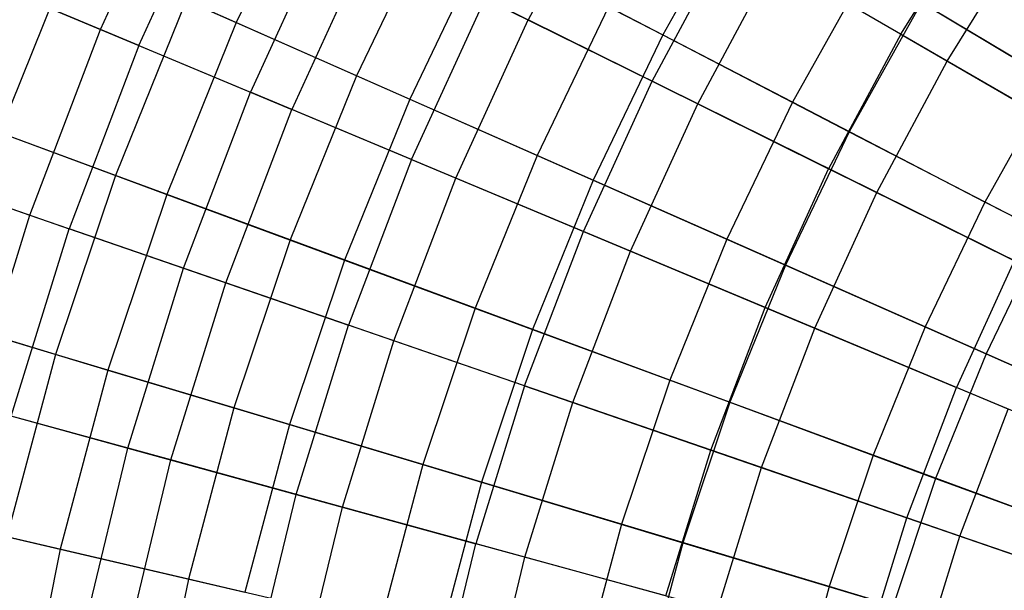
# Model space of a CAD drawing. Extents: x -8.3 to 8.8, y -6 to 6.
# Tile 17 of 177: x -4 to -2.6, y 0.9 to 1.7. Entities that reach past the tile are written whole.
import ezdxf

# ---------------------------------------------------------------- set-up
doc = ezdxf.new("R2010")
doc.units = 0
doc.header["$LTSCALE"] = 2.54
doc.layers.get('0').update_dxf_attribs({"linetype": 'CONTINUOUS'})

# ---------------------------------------------------------------- blocks, each defined once
blk = doc.blocks.new('DROPS_COLOR_A_STL')
at = {"color": 0}
for p, q in [((4.5113, 1.7075, 4.2317), (4.6291, 1.9654, 4.2317)), ((4.5113, 1.7075, 4.2317), (4.6291, 1.9654, 4.2317)), ((4.566, 1.6846, 11.4321), (4.6822, 1.939, 11.4321)), ((4.566, 1.6846, 11.4321), (4.6822, 1.939, 11.4321)), ((5.2385, 1.9401, 11.9828), (5.1211, 1.7213, 11.9828)), ((5.2385, 1.9401, 11.9828), (5.1211, 1.7213, 11.9828)), ((5.6526, 1.7006, 3.1786), (5.7676, 1.8854, 3.1786)), ((5.6526, 1.7006, 3.1786), (5.7676, 1.8854, 3.1786)), ((4.8366, 1.8624, 3.9448), (4.725, 1.618, 3.9448)), ((4.8366, 1.8624, 3.9448), (4.725, 1.618, 3.9448)), ((5.2978, 1.6337, 3.4172), (5.4093, 1.8414, 3.4172)), ((5.2978, 1.6337, 3.4172), (5.4093, 1.8414, 3.4172)), ((5.6526, 1.7006, 3.1786), (5.4093, 1.8414, 3.4172)), ((5.6526, 1.7006, 3.1786), (5.4093, 1.8414, 3.4172)), ((5.7188, 1.6623, 12.4681), (5.8312, 1.8429, 12.4681)), ((5.7188, 1.6623, 12.4681), (5.8312, 1.8429, 12.4681)), ((4.8939, 1.834, 11.7151), (4.784, 1.5933, 11.7151)), ((4.8939, 1.834, 11.7151), (4.784, 1.5933, 11.7151)), ((4.8939, 1.834, 11.7151), (5.1211, 1.7213, 11.9828)), ((4.8939, 1.834, 11.7151), (5.1211, 1.7213, 11.9828)), ((5.3628, 1.6014, 12.2341), (5.4721, 1.805, 12.2341)), ((5.3628, 1.6014, 12.2341), (5.4721, 1.805, 12.2341)), ((5.7188, 1.6623, 12.4681), (5.4721, 1.805, 12.2341)), ((5.7188, 1.6623, 12.4681), (5.4721, 1.805, 12.2341)), ((4.3145, 1.7898, 4.5325), (4.5113, 1.7075, 4.2317)), ((4.3145, 1.7898, 4.5325), (4.5113, 1.7075, 4.2317)), ((4.566, 1.6846, 11.4321), (4.3647, 1.7688, 11.1348)), ((4.566, 1.6846, 11.4321), (4.3647, 1.7688, 11.1348)), ((4.9549, 1.5218, 3.673), (5.0598, 1.7517, 3.673)), ((4.9549, 1.5218, 3.673), (5.0598, 1.7517, 3.673)), ((5.0598, 1.7517, 3.673), (5.2978, 1.6337, 3.4172)), ((5.0598, 1.7517, 3.673), (5.2978, 1.6337, 3.4172)), ((5.018, 1.4954, 11.9828), (5.1211, 1.7213, 11.9828)), ((5.018, 1.4954, 11.9828), (5.1211, 1.7213, 11.9828)), ((5.3628, 1.6014, 12.2341), (5.1211, 1.7213, 11.9828)), ((5.3628, 1.6014, 12.2341), (5.1211, 1.7213, 11.9828)), ((4.4103, 1.4425, 4.2317), (4.5113, 1.7075, 4.2317)), ((4.4103, 1.4425, 4.2317), (4.5113, 1.7075, 4.2317)), ((4.5113, 1.7075, 4.2317), (4.725, 1.618, 3.9448)), ((4.5113, 1.7075, 4.2317), (4.725, 1.618, 3.9448)), ((5.6526, 1.7006, 3.1786), (5.5496, 1.5088, 3.1786)), ((5.6526, 1.7006, 3.1786), (5.5496, 1.5088, 3.1786)), ((5.6526, 1.7006, 3.1786), (5.9083, 1.5526, 2.958)), ((5.6526, 1.7006, 3.1786), (5.9083, 1.5526, 2.958)), ((4.566, 1.6846, 11.4321), (4.4663, 1.4232, 11.4321)), ((4.566, 1.6846, 11.4321), (4.4663, 1.4232, 11.4321)), ((4.566, 1.6846, 11.4321), (4.784, 1.5933, 11.7151)), ((4.566, 1.6846, 11.4321), (4.784, 1.5933, 11.7151)), ((5.6182, 1.4748, 12.4681), (5.7188, 1.6623, 12.4681)), ((5.6182, 1.4748, 12.4681), (5.7188, 1.6623, 12.4681)), ((5.9776, 1.5125, 12.6838), (5.7188, 1.6623, 12.4681)), ((5.9776, 1.5125, 12.6838), (5.7188, 1.6623, 12.4681)), ((5.1999, 1.4193, 3.4172), (5.2978, 1.6337, 3.4172)), ((5.1999, 1.4193, 3.4172), (5.2978, 1.6337, 3.4172)), ((5.2978, 1.6337, 3.4172), (5.5496, 1.5088, 3.1786)), ((5.2978, 1.6337, 3.4172), (5.5496, 1.5088, 3.1786)), ((4.6293, 1.367, 3.9448), (4.725, 1.618, 3.9448)), ((4.6293, 1.367, 3.9448), (4.725, 1.618, 3.9448)), ((4.9549, 1.5218, 3.673), (4.725, 1.618, 3.9448)), ((4.9549, 1.5218, 3.673), (4.725, 1.618, 3.9448)), ((5.2669, 1.3913, 12.2341), (5.3628, 1.6014, 12.2341)), ((5.2669, 1.3913, 12.2341), (5.3628, 1.6014, 12.2341)), ((5.6182, 1.4748, 12.4681), (5.3628, 1.6014, 12.2341)), ((5.6182, 1.4748, 12.4681), (5.3628, 1.6014, 12.2341)), ((4.6898, 1.3461, 11.7151), (4.784, 1.5933, 11.7151)), ((4.6898, 1.3461, 11.7151), (4.784, 1.5933, 11.7151)), ((5.018, 1.4954, 11.9828), (4.784, 1.5933, 11.7151)), ((5.018, 1.4954, 11.9828), (4.784, 1.5933, 11.7151)), ((4.9549, 1.5218, 3.673), (4.8648, 1.2857, 3.673)), ((4.9549, 1.5218, 3.673), (4.8648, 1.2857, 3.673)), ((4.9549, 1.5218, 3.673), (5.1999, 1.4193, 3.4172)), ((4.9549, 1.5218, 3.673), (5.1999, 1.4193, 3.4172)), ((4.2087, 1.5121, 4.5325), (4.4103, 1.4425, 4.2317)), ((4.2087, 1.5121, 4.5325), (4.4103, 1.4425, 4.2317)), ((5.4592, 1.3108, 3.1786), (5.5496, 1.5088, 3.1786)), ((5.4592, 1.3108, 3.1786), (5.5496, 1.5088, 3.1786)), ((5.8143, 1.3775, 2.958), (5.5496, 1.5088, 3.1786)), ((5.8143, 1.3775, 2.958), (5.5496, 1.5088, 3.1786)), ((4.26, 1.4944, 11.1348), (4.4663, 1.4232, 11.4321)), ((4.26, 1.4944, 11.1348), (4.4663, 1.4232, 11.4321)), ((4.9295, 1.2634, 11.9828), (5.018, 1.4954, 11.9828)), ((4.9295, 1.2634, 11.9828), (5.018, 1.4954, 11.9828)), ((5.2669, 1.3913, 12.2341), (5.018, 1.4954, 11.9828)), ((5.2669, 1.3913, 12.2341), (5.018, 1.4954, 11.9828)), ((5.5298, 1.2813, 12.4681), (5.6182, 1.4748, 12.4681)), ((5.5298, 1.2813, 12.4681), (5.6182, 1.4748, 12.4681)), ((5.8861, 1.3419, 12.6838), (5.6182, 1.4748, 12.4681)), ((5.8861, 1.3419, 12.6838), (5.6182, 1.4748, 12.4681)), ((4.3265, 1.1717, 4.2317), (4.4103, 1.4425, 4.2317)), ((4.3265, 1.1717, 4.2317), (4.4103, 1.4425, 4.2317)), ((4.4103, 1.4425, 4.2317), (4.6293, 1.367, 3.9448)), ((4.4103, 1.4425, 4.2317), (4.6293, 1.367, 3.9448)), ((4.3836, 1.156, 11.4321), (4.4663, 1.4232, 11.4321)), ((4.3836, 1.156, 11.4321), (4.4663, 1.4232, 11.4321)), ((4.6898, 1.3461, 11.7151), (4.4663, 1.4232, 11.4321)), ((4.6898, 1.3461, 11.7151), (4.4663, 1.4232, 11.4321)), ((5.1159, 1.1991, 3.4172), (5.1999, 1.4193, 3.4172)), ((5.1159, 1.1991, 3.4172), (5.1999, 1.4193, 3.4172)), ((5.1999, 1.4193, 3.4172), (5.4592, 1.3108, 3.1786)), ((5.1999, 1.4193, 3.4172), (5.4592, 1.3108, 3.1786)), ((5.1846, 1.1754, 12.2341), (5.2669, 1.3913, 12.2341)), ((5.1846, 1.1754, 12.2341), (5.2669, 1.3913, 12.2341)), ((5.5298, 1.2813, 12.4681), (5.2669, 1.3913, 12.2341)), ((5.5298, 1.2813, 12.4681), (5.2669, 1.3913, 12.2341)), ((5.8143, 1.3775, 2.958), (5.7318, 1.1967, 2.958)), ((5.8143, 1.3775, 2.958), (5.7318, 1.1967, 2.958)), ((4.5499, 1.1103, 3.9448), (4.6293, 1.367, 3.9448)), ((4.5499, 1.1103, 3.9448), (4.6293, 1.367, 3.9448)), ((4.6293, 1.367, 3.9448), (4.8648, 1.2857, 3.673)), ((4.6293, 1.367, 3.9448), (4.8648, 1.2857, 3.673)), ((4.6115, 1.0934, 11.7151), (4.6898, 1.3461, 11.7151)), ((4.6115, 1.0934, 11.7151), (4.6898, 1.3461, 11.7151)), ((4.9295, 1.2634, 11.9828), (4.6898, 1.3461, 11.7151)), ((4.9295, 1.2634, 11.9828), (4.6898, 1.3461, 11.7151)), ((5.3817, 1.1074, 3.1786), (5.4592, 1.3108, 3.1786)), ((5.3817, 1.1074, 3.1786), (5.4592, 1.3108, 3.1786)), ((5.4592, 1.3108, 3.1786), (5.7318, 1.1967, 2.958)), ((5.4592, 1.3108, 3.1786), (5.7318, 1.1967, 2.958)), ((4.7901, 1.0443, 3.673), (4.8648, 1.2857, 3.673)), ((4.7901, 1.0443, 3.673), (4.8648, 1.2857, 3.673)), ((5.1159, 1.1991, 3.4172), (4.8648, 1.2857, 3.673)), ((5.1159, 1.1991, 3.4172), (4.8648, 1.2857, 3.673)), ((5.454, 1.0825, 12.4681), (5.5298, 1.2813, 12.4681)), ((5.454, 1.0825, 12.4681), (5.5298, 1.2813, 12.4681)), ((5.8056, 1.1658, 12.6838), (5.5298, 1.2813, 12.4681)), ((5.8056, 1.1658, 12.6838), (5.5298, 1.2813, 12.4681)), ((4.8561, 1.0262, 11.9828), (4.9295, 1.2634, 11.9828)), ((4.8561, 1.0262, 11.9828), (4.9295, 1.2634, 11.9828)), ((5.1846, 1.1754, 12.2341), (4.9295, 1.2634, 11.9828)), ((5.1846, 1.1754, 12.2341), (4.9295, 1.2634, 11.9828)), ((5.1159, 1.1991, 3.4172), (5.0463, 0.9739, 3.4172)), ((5.1159, 1.1991, 3.4172), (5.0463, 0.9739, 3.4172)), ((5.1159, 1.1991, 3.4172), (5.3817, 1.1074, 3.1786)), ((5.1159, 1.1991, 3.4172), (5.3817, 1.1074, 3.1786)), ((5.661, 1.011, 2.958), (5.7318, 1.1967, 2.958)), ((5.661, 1.011, 2.958), (5.7318, 1.1967, 2.958)), ((6.0165, 1.0776, 2.7562), (5.7318, 1.1967, 2.958)), ((6.0165, 1.0776, 2.7562), (5.7318, 1.1967, 2.958)), ((4.3265, 1.1717, 4.2317), (4.5499, 1.1103, 3.9448)), ((4.3265, 1.1717, 4.2317), (4.5499, 1.1103, 3.9448)), ((5.1163, 0.9547, 12.2341), (5.1846, 1.1754, 12.2341)), ((5.1163, 0.9547, 12.2341), (5.1846, 1.1754, 12.2341)), ((5.454, 1.0825, 12.4681), (5.1846, 1.1754, 12.2341)), ((5.454, 1.0825, 12.4681), (5.1846, 1.1754, 12.2341)), ((5.7367, 0.9849, 12.6838), (5.8056, 1.1658, 12.6838)), ((5.7367, 0.9849, 12.6838), (5.8056, 1.1658, 12.6838)), ((4.6115, 1.0934, 11.7151), (4.3836, 1.156, 11.4321)), ((4.6115, 1.0934, 11.7151), (4.3836, 1.156, 11.4321)), ((4.487, 0.8491, 3.9448), (4.5499, 1.1103, 3.9448)), ((4.487, 0.8491, 3.9448), (4.5499, 1.1103, 3.9448)), ((4.5499, 1.1103, 3.9448), (4.7901, 1.0443, 3.673)), ((4.5499, 1.1103, 3.9448), (4.7901, 1.0443, 3.673)), ((5.3173, 0.8995, 3.1786), (5.3817, 1.1074, 3.1786)), ((5.3173, 0.8995, 3.1786), (5.3817, 1.1074, 3.1786)), ((5.3817, 1.1074, 3.1786), (5.661, 1.011, 2.958)), ((5.3817, 1.1074, 3.1786), (5.661, 1.011, 2.958)), ((4.5497, 0.8361, 11.7151), (4.6115, 1.0934, 11.7151)), ((4.5497, 0.8361, 11.7151), (4.6115, 1.0934, 11.7151)), ((4.8561, 1.0262, 11.9828), (4.6115, 1.0934, 11.7151)), ((4.8561, 1.0262, 11.9828), (4.6115, 1.0934, 11.7151)), ((5.3911, 0.8792, 12.4681), (5.454, 1.0825, 12.4681)), ((5.3911, 0.8792, 12.4681), (5.454, 1.0825, 12.4681)), ((5.7367, 0.9849, 12.6838), (5.454, 1.0825, 12.4681)), ((5.7367, 0.9849, 12.6838), (5.454, 1.0825, 12.4681)), ((4.731, 0.7986, 3.673), (4.7901, 1.0443, 3.673)), ((4.731, 0.7986, 3.673), (4.7901, 1.0443, 3.673)), ((4.7901, 1.0443, 3.673), (5.0463, 0.9739, 3.4172)), ((4.7901, 1.0443, 3.673), (5.0463, 0.9739, 3.4172)), ((4.798, 0.7847, 11.9828), (4.8561, 1.0262, 11.9828)), ((4.798, 0.7847, 11.9828), (4.8561, 1.0262, 11.9828)), ((5.1163, 0.9547, 12.2341), (4.8561, 1.0262, 11.9828)), ((5.1163, 0.9547, 12.2341), (4.8561, 1.0262, 11.9828)), ((5.6022, 0.8212, 2.958), (5.661, 1.011, 2.958)), ((5.6022, 0.8212, 2.958), (5.661, 1.011, 2.958)), ((5.661, 1.011, 2.958), (5.9528, 0.9104, 2.7562)), ((5.661, 1.011, 2.958), (5.9528, 0.9104, 2.7562)), ((5.6794, 0.8, 12.6838), (5.7367, 0.9849, 12.6838)), ((5.6794, 0.8, 12.6838), (5.7367, 0.9849, 12.6838)), ((6.0316, 0.8832, 12.8805), (5.7367, 0.9849, 12.6838)), ((6.0316, 0.8832, 12.8805), (5.7367, 0.9849, 12.6838)), ((4.9911, 0.7448, 3.4172), (5.0463, 0.9739, 3.4172)), ((4.9911, 0.7448, 3.4172), (5.0463, 0.9739, 3.4172)), ((5.3173, 0.8995, 3.1786), (5.0463, 0.9739, 3.4172)), ((5.3173, 0.8995, 3.1786), (5.0463, 0.9739, 3.4172)), ((5.0622, 0.7301, 12.2341), (5.1163, 0.9547, 12.2341)), ((5.0622, 0.7301, 12.2341), (5.1163, 0.9547, 12.2341)), ((5.3911, 0.8792, 12.4681), (5.1163, 0.9547, 12.2341)), ((5.3911, 0.8792, 12.4681), (5.1163, 0.9547, 12.2341))]:
    blk.add_line(p, q, dxfattribs=at)
blk = doc.blocks.new('GROUP_1')
at = {"color": 0}
for p, q in [((4.7338, 7.954, 10.2361), (4.6196, 7.7157, 10.2361)), ((4.7338, 7.954, 10.2361), (4.6196, 7.7157, 10.2361)), ((5.3397, 7.8986, 10.7288), (5.2277, 7.698, 10.7288)), ((5.3397, 7.8986, 10.7288), (5.2277, 7.698, 10.7288)), ((4.9005, 7.8676, 1.5837), (4.7912, 7.6398, 1.5837)), ((4.9005, 7.8676, 1.5837), (4.7912, 7.6398, 1.5837)), ((4.974, 7.8295, 10.4911), (4.867, 7.6064, 10.4911)), ((4.974, 7.8295, 10.4911), (4.867, 7.6064, 10.4911)), ((4.974, 7.8295, 10.4911), (5.2277, 7.698, 10.7288)), ((4.974, 7.8295, 10.4911), (5.2277, 7.698, 10.7288)), ((4.3871, 7.8184, 9.9648), (4.2819, 7.5588, 9.9648)), ((4.3871, 7.8184, 9.9648), (4.2819, 7.5588, 9.9648)), ((4.3871, 7.8184, 9.9648), (4.6196, 7.7157, 10.2361)), ((4.3871, 7.8184, 9.9648), (4.6196, 7.7157, 10.2361)), ((5.5185, 7.7913, 1.1155), (5.4128, 7.6021, 1.1155)), ((5.5185, 7.7913, 1.1155), (5.4128, 7.6021, 1.1155)), ((5.7836, 7.6322, 0.9091), (5.5185, 7.7913, 1.1155)), ((5.7836, 7.6322, 0.9091), (5.5185, 7.7913, 1.1155)), ((4.5482, 7.7472, 1.8437), (4.4471, 7.4978, 1.8437)), ((4.5482, 7.7472, 1.8437), (4.4471, 7.4978, 1.8437)), ((4.7912, 7.6398, 1.5837), (4.5482, 7.7472, 1.8437)), ((4.7912, 7.6398, 1.5837), (4.5482, 7.7472, 1.8437)), ((5.1502, 7.7382, 1.3406), (5.0485, 7.5262, 1.3406)), ((5.1502, 7.7382, 1.3406), (5.0485, 7.5262, 1.3406)), ((5.4128, 7.6021, 1.1155), (5.1502, 7.7382, 1.3406)), ((5.4128, 7.6021, 1.1155), (5.1502, 7.7382, 1.3406)), ((5.5968, 7.7443, 10.9485), (5.4939, 7.56, 10.9485)), ((5.5968, 7.7443, 10.9485), (5.4939, 7.56, 10.9485)), ((5.5968, 7.7443, 10.9485), (5.8652, 7.5833, 11.1491)), ((5.5968, 7.7443, 10.9485), (5.8652, 7.5833, 11.1491)), ((4.6196, 7.7157, 10.2361), (4.5203, 7.4707, 10.2361)), ((4.6196, 7.7157, 10.2361), (4.5203, 7.4707, 10.2361)), ((4.6196, 7.7157, 10.2361), (4.867, 7.6064, 10.4911)), ((4.6196, 7.7157, 10.2361), (4.867, 7.6064, 10.4911)), ((5.2277, 7.698, 10.7288), (5.1284, 7.4909, 10.7288)), ((5.2277, 7.698, 10.7288), (5.1284, 7.4909, 10.7288)), ((5.2277, 7.698, 10.7288), (5.4939, 7.56, 10.9485)), ((5.2277, 7.698, 10.7288), (5.4939, 7.56, 10.9485)), ((4.7912, 7.6398, 1.5837), (4.6964, 7.4057, 1.5837)), ((4.7912, 7.6398, 1.5837), (4.6964, 7.4057, 1.5837)), ((5.0485, 7.5262, 1.3406), (4.7912, 7.6398, 1.5837)), ((5.0485, 7.5262, 1.3406), (4.7912, 7.6398, 1.5837)), ((5.7836, 7.6322, 0.9091), (5.6873, 7.4598, 0.9091)), ((5.7836, 7.6322, 0.9091), (5.6873, 7.4598, 0.9091)), ((4.867, 7.6064, 10.4911), (4.7741, 7.377, 10.4911)), ((4.867, 7.6064, 10.4911), (4.7741, 7.377, 10.4911)), ((4.867, 7.6064, 10.4911), (5.1284, 7.4909, 10.7288)), ((4.867, 7.6064, 10.4911), (5.1284, 7.4909, 10.7288)), ((5.4128, 7.6021, 1.1155), (5.3191, 7.4066, 1.1155)), ((5.4128, 7.6021, 1.1155), (5.3191, 7.4066, 1.1155)), ((5.6873, 7.4598, 0.9091), (5.4128, 7.6021, 1.1155)), ((5.6873, 7.4598, 0.9091), (5.4128, 7.6021, 1.1155)), ((4.4471, 7.4978, 1.8437), (4.2135, 7.584, 2.1196)), ((4.4471, 7.4978, 1.8437), (4.2135, 7.584, 2.1196)), ((4.2819, 7.5588, 9.9648), (4.5203, 7.4707, 10.2361)), ((4.2819, 7.5588, 9.9648), (4.5203, 7.4707, 10.2361)), ((5.4939, 7.56, 10.9485), (5.4027, 7.3697, 10.9485)), ((5.4939, 7.56, 10.9485), (5.4027, 7.3697, 10.9485)), ((5.4939, 7.56, 10.9485), (5.7718, 7.416, 11.1491)), ((5.4939, 7.56, 10.9485), (5.7718, 7.416, 11.1491)), ((5.0485, 7.5262, 1.3406), (4.9602, 7.3083, 1.3406)), ((5.0485, 7.5262, 1.3406), (4.9602, 7.3083, 1.3406)), ((5.3191, 7.4066, 1.1155), (5.0485, 7.5262, 1.3406)), ((5.3191, 7.4066, 1.1155), (5.0485, 7.5262, 1.3406)), ((4.4471, 7.4978, 1.8437), (4.3618, 7.2425, 1.8437)), ((4.4471, 7.4978, 1.8437), (4.3618, 7.2425, 1.8437)), ((4.6964, 7.4057, 1.5837), (4.4471, 7.4978, 1.8437)), ((4.6964, 7.4057, 1.5837), (4.4471, 7.4978, 1.8437)), ((5.1284, 7.4909, 10.7288), (5.0421, 7.278, 10.7288)), ((5.1284, 7.4909, 10.7288), (5.0421, 7.278, 10.7288)), ((5.1284, 7.4909, 10.7288), (5.4027, 7.3697, 10.9485)), ((5.1284, 7.4909, 10.7288), (5.4027, 7.3697, 10.9485)), ((4.5203, 7.4707, 10.2361), (4.4365, 7.2201, 10.2361)), ((4.5203, 7.4707, 10.2361), (4.4365, 7.2201, 10.2361)), ((4.5203, 7.4707, 10.2361), (4.7741, 7.377, 10.4911)), ((4.5203, 7.4707, 10.2361), (4.7741, 7.377, 10.4911)), ((5.6873, 7.4598, 0.9091), (5.6019, 7.2817, 0.9091)), ((5.6873, 7.4598, 0.9091), (5.6019, 7.2817, 0.9091)), ((5.9726, 7.3119, 0.7222), (5.6873, 7.4598, 0.9091)), ((5.9726, 7.3119, 0.7222), (5.6873, 7.4598, 0.9091)), ((5.7718, 7.416, 11.1491), (5.6889, 7.2432, 11.1491)), ((5.7718, 7.416, 11.1491), (5.6889, 7.2432, 11.1491)), ((4.6964, 7.4057, 1.5837), (4.6163, 7.1661, 1.5837)), ((4.6964, 7.4057, 1.5837), (4.6163, 7.1661, 1.5837)), ((4.9602, 7.3083, 1.3406), (4.6964, 7.4057, 1.5837)), ((4.9602, 7.3083, 1.3406), (4.6964, 7.4057, 1.5837)), ((5.3191, 7.4066, 1.1155), (5.2377, 7.2058, 1.1155)), ((5.3191, 7.4066, 1.1155), (5.2377, 7.2058, 1.1155)), ((5.6019, 7.2817, 0.9091), (5.3191, 7.4066, 1.1155)), ((5.6019, 7.2817, 0.9091), (5.3191, 7.4066, 1.1155)), ((4.7741, 7.377, 10.4911), (4.6956, 7.1423, 10.4911)), ((4.7741, 7.377, 10.4911), (4.6956, 7.1423, 10.4911)), ((4.7741, 7.377, 10.4911), (5.0421, 7.278, 10.7288)), ((4.7741, 7.377, 10.4911), (5.0421, 7.278, 10.7288)), ((5.4027, 7.3697, 10.9485), (5.3235, 7.1741, 10.9485)), ((5.4027, 7.3697, 10.9485), (5.3235, 7.1741, 10.9485)), ((5.4027, 7.3697, 10.9485), (5.6889, 7.2432, 11.1491)), ((5.4027, 7.3697, 10.9485), (5.6889, 7.2432, 11.1491)), ((4.3618, 7.2425, 1.8437), (4.1232, 7.3141, 2.1196)), ((4.3618, 7.2425, 1.8437), (4.1232, 7.3141, 2.1196)), ((4.9602, 7.3083, 1.3406), (4.8857, 7.0853, 1.3406)), ((4.9602, 7.3083, 1.3406), (4.8857, 7.0853, 1.3406)), ((5.2377, 7.2058, 1.1155), (4.9602, 7.3083, 1.3406)), ((5.2377, 7.2058, 1.1155), (4.9602, 7.3083, 1.3406)), ((4.1931, 7.2931, 9.9648), (4.4365, 7.2201, 10.2361)), ((4.1931, 7.2931, 9.9648), (4.4365, 7.2201, 10.2361)), ((5.0421, 7.278, 10.7288), (4.9693, 7.0602, 10.7288)), ((5.0421, 7.278, 10.7288), (4.9693, 7.0602, 10.7288)), ((5.0421, 7.278, 10.7288), (5.3235, 7.1741, 10.9485)), ((5.0421, 7.278, 10.7288), (5.3235, 7.1741, 10.9485)), ((5.6019, 7.2817, 0.9091), (5.5277, 7.0987, 0.9091)), ((5.6019, 7.2817, 0.9091), (5.5277, 7.0987, 0.9091)), ((5.8958, 7.1519, 0.7222), (5.6019, 7.2817, 0.9091)), ((5.8958, 7.1519, 0.7222), (5.6019, 7.2817, 0.9091)), ((4.3618, 7.2425, 1.8437), (4.2925, 6.9824, 1.8437)), ((4.3618, 7.2425, 1.8437), (4.2925, 6.9824, 1.8437)), ((4.6163, 7.1661, 1.5837), (4.3618, 7.2425, 1.8437)), ((4.6163, 7.1661, 1.5837), (4.3618, 7.2425, 1.8437)), ((5.6889, 7.2432, 11.1491), (5.617, 7.0657, 11.1491)), ((5.6889, 7.2432, 11.1491), (5.617, 7.0657, 11.1491)), ((5.6889, 7.2432, 11.1491), (5.986, 7.112, 11.3299)), ((5.6889, 7.2432, 11.1491), (5.986, 7.112, 11.3299)), ((4.4365, 7.2201, 10.2361), (4.3685, 6.9647, 10.2361)), ((4.4365, 7.2201, 10.2361), (4.3685, 6.9647, 10.2361)), ((4.4365, 7.2201, 10.2361), (4.6956, 7.1423, 10.4911)), ((4.4365, 7.2201, 10.2361), (4.6956, 7.1423, 10.4911)), ((5.2377, 7.2058, 1.1155), (5.169, 7.0002, 1.1155)), ((5.2377, 7.2058, 1.1155), (5.169, 7.0002, 1.1155)), ((5.5277, 7.0987, 0.9091), (5.2377, 7.2058, 1.1155)), ((5.5277, 7.0987, 0.9091), (5.2377, 7.2058, 1.1155)), ((4.6163, 7.1661, 1.5837), (4.5512, 6.922, 1.5837)), ((4.6163, 7.1661, 1.5837), (4.5512, 6.922, 1.5837)), ((4.8857, 7.0853, 1.3406), (4.6163, 7.1661, 1.5837)), ((4.8857, 7.0853, 1.3406), (4.6163, 7.1661, 1.5837)), ((5.3235, 7.1741, 10.9485), (5.2565, 6.9739, 10.9485)), ((5.3235, 7.1741, 10.9485), (5.2565, 6.9739, 10.9485)), ((5.3235, 7.1741, 10.9485), (5.617, 7.0657, 11.1491)), ((5.3235, 7.1741, 10.9485), (5.617, 7.0657, 11.1491)), ((4.6956, 7.1423, 10.4911), (4.6318, 6.9032, 10.4911)), ((4.6956, 7.1423, 10.4911), (4.6318, 6.9032, 10.4911)), ((4.6956, 7.1423, 10.4911), (4.9693, 7.0602, 10.7288)), ((4.6956, 7.1423, 10.4911), (4.9693, 7.0602, 10.7288)), ((5.5277, 7.0987, 0.9091), (5.4651, 6.9114, 0.9091)), ((5.5277, 7.0987, 0.9091), (5.4651, 6.9114, 0.9091)), ((5.8292, 6.9873, 0.7222), (5.5277, 7.0987, 0.9091)), ((5.8292, 6.9873, 0.7222), (5.5277, 7.0987, 0.9091)), ((4.8857, 7.0853, 1.3406), (4.8251, 6.8581, 1.3406)), ((4.8857, 7.0853, 1.3406), (4.8251, 6.8581, 1.3406)), ((5.169, 7.0002, 1.1155), (4.8857, 7.0853, 1.3406)), ((5.169, 7.0002, 1.1155), (4.8857, 7.0853, 1.3406)), ((5.617, 7.0657, 11.1491), (5.5563, 6.884, 11.1491)), ((5.617, 7.0657, 11.1491), (5.5563, 6.884, 11.1491)), ((5.617, 7.0657, 11.1491), (5.9217, 6.9532, 11.3299)), ((5.617, 7.0657, 11.1491), (5.9217, 6.9532, 11.3299)), ((4.9693, 7.0602, 10.7288), (4.9101, 6.8382, 10.7288)), ((4.9693, 7.0602, 10.7288), (4.9101, 6.8382, 10.7288)), ((4.9693, 7.0602, 10.7288), (5.2565, 6.9739, 10.9485)), ((4.9693, 7.0602, 10.7288), (5.2565, 6.9739, 10.9485)), ((4.121, 7.0225, 9.9648), (4.3685, 6.9647, 10.2361)), ((4.121, 7.0225, 9.9648), (4.3685, 6.9647, 10.2361)), ((5.169, 7.0002, 1.1155), (5.1131, 6.7908, 1.1155)), ((5.169, 7.0002, 1.1155), (5.1131, 6.7908, 1.1155)), ((5.4651, 6.9114, 0.9091), (5.169, 7.0002, 1.1155)), ((5.4651, 6.9114, 0.9091), (5.169, 7.0002, 1.1155)), ((4.5512, 6.922, 1.5837), (4.2925, 6.9824, 1.8437)), ((4.5512, 6.922, 1.5837), (4.2925, 6.9824, 1.8437)), ((5.2565, 6.9739, 10.9485), (5.2022, 6.77, 10.9485)), ((5.2565, 6.9739, 10.9485), (5.2022, 6.77, 10.9485)), ((5.2565, 6.9739, 10.9485), (5.5563, 6.884, 11.1491)), ((5.2565, 6.9739, 10.9485), (5.5563, 6.884, 11.1491)), ((4.3685, 6.9647, 10.2361), (4.3164, 6.7056, 10.2361)), ((4.3685, 6.9647, 10.2361), (4.3164, 6.7056, 10.2361)), ((4.3685, 6.9647, 10.2361), (4.6318, 6.9032, 10.4911)), ((4.3685, 6.9647, 10.2361), (4.6318, 6.9032, 10.4911)), ((4.5512, 6.922, 1.5837), (4.5014, 6.6743, 1.5837)), ((4.5512, 6.922, 1.5837), (4.5014, 6.6743, 1.5837)), ((4.8251, 6.8581, 1.3406), (4.5512, 6.922, 1.5837)), ((4.8251, 6.8581, 1.3406), (4.5512, 6.922, 1.5837)), ((5.4651, 6.9114, 0.9091), (5.4142, 6.7205, 0.9091)), ((5.4651, 6.9114, 0.9091), (5.4142, 6.7205, 0.9091)), ((5.7729, 6.819, 0.7222), (5.4651, 6.9114, 0.9091)), ((5.7729, 6.819, 0.7222), (5.4651, 6.9114, 0.9091))]:
    blk.add_line(p, q, dxfattribs=at)
blk.add_blockref('DROPS_COLOR_A_STL', (-0.0852, 5.9985, -1.8001), dxfattribs=at)

msp = doc.modelspace()

# ---------------------------------------------------------------- block references
at = {"color": 0}
msp.add_blockref('GROUP_1', (-8.3148, -5.9985, 1.8001), dxfattribs=at)

doc.saveas('drawing.dxf')
